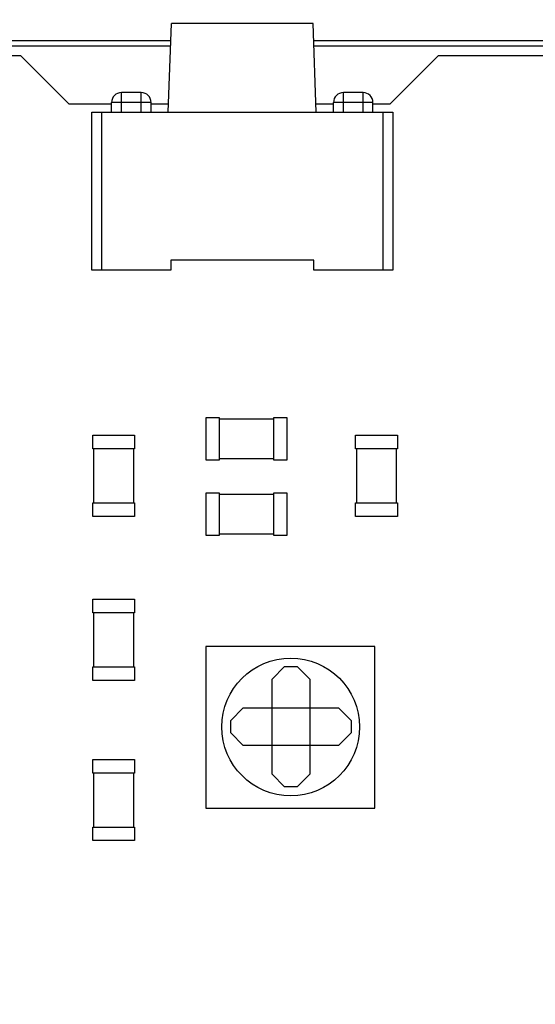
# Model space of a CAD drawing. Header units: inches. Extents: x -36 to 490, y -51 to 98.
# Tile 88 of 153: x 387 to 397, y 42 to 62. Entities that reach past the tile are written whole.
import ezdxf

# ---------------------------------------------------------------- set-up
doc = ezdxf.new("R2010")
doc.units = ezdxf.units.IN
doc.header["$LTSCALE"] = 1.21
doc.header["$MEASUREMENT"] = 0
doc.header["$PDMODE"] = 3
doc.header["$PDSIZE"] = 0.3125
doc.layers.get('0').update_dxf_attribs({"linetype": 'CONTINUOUS'})
doc.layers.get('Defpoints').update_dxf_attribs({"linetype": 'CONTINUOUS'})
doc.layers.add('DIM', color=3, linetype='CONTINUOUS')
doc.styles.get("Standard").update_dxf_attribs({"font": 'txt', "width": 0.8})
doc.dimstyles.get("Standard").update_dxf_attribs({"dimtxt": 0.15625, "dimasz": 0.1875, "dimexe": 0.125, "dimexo": 0.0625, "dimgap": 0.09, "dimtad": 0, "dimtih": 1, "dimtoh": 1, "dimzin": 4, "dimdsep": 46, "dimtxsty": 'Standard', "dimblk": '_FILLED', "dimblk1": '_FILLED', "dimblk2": '_FILLED', "dimcen": 0.09, "dimazin": 1, "dimtp": 0.01, "dimtm": 0.01, "dimtfac": 1, "dimtofl": 0, "dimtmove": 0, "dimatfit": 3, "dimldrblk": '_FILLED', "dimfxl": 1, "dimtolj": 1, "dimtzin": 4, "dimarcsym": 0})

# ---------------------------------------------------------------- blocks, each defined once
blk = doc.blocks.new('_FILLED')
at = {"color": 0, "linetype": 'ByBlock'}
blk.add_solid([(0, 0), (-1, 0.1667), (-1, -0.1667)], dxfattribs=at)
blk = doc.blocks.new('*D65')
at = {"layer": 'Defpoints', "color": 0}
for p in [(445.9, 83.388), (319.7, 47.851), (445.9, 47.789)]:
    blk.add_point(p, dxfattribs=at)
at = {"layer": 'DIM', "color": 0, "lineweight": -2}
for p, q in [((319.7, 47.914), (319.7, 83.513)), ((445.9, 47.851), (445.9, 83.513)), ((322.24, 83.388), (378.21, 83.388)), ((443.36, 83.388), (387.39, 83.388))]:
    blk.add_line(p, q, dxfattribs=at)
at = {"layer": 'DIM', "color": 0, "lineweight": -2, "xscale": 2.54, "yscale": 2.54, "zscale": 2.54, "rotation": 180}
blk.add_blockref('_FILLED', (319.7, 83.388), dxfattribs=at)
at = {"layer": 'DIM', "color": 0, "lineweight": -2, "xscale": 2.54, "yscale": 2.54, "zscale": 2.54}
blk.add_blockref('_FILLED', (445.9, 83.388), dxfattribs=at)
at = {"layer": 'DIM', "color": 0, "insert": (382.8, 83.388), "char_height": 2.5, "attachment_point": 5, "line_spacing_factor": 2.5}
blk.add_mtext('\\A1;126.20', dxfattribs=at)
blk = doc.blocks.new('*D68')
at = {"layer": 'Defpoints', "color": 0}
for p in [(406.8, 77.939), (348.8, 41.989), (406.8, 41.989)]:
    blk.add_point(p, dxfattribs=at)
at = {"layer": 'DIM', "color": 0, "lineweight": -2}
for p, q in [((348.8, 42.051), (348.8, 78.064)), ((351.34, 77.939), (374.044, 77.939)), ((404.26, 77.939), (381.557, 77.939)), ((406.8, 42.051), (406.8, 78.064))]:
    blk.add_line(p, q, dxfattribs=at)
at = {"layer": 'DIM', "color": 0, "lineweight": -2, "xscale": 2.54, "yscale": 2.54, "zscale": 2.54, "rotation": 180}
blk.add_blockref('_FILLED', (348.8, 77.939), dxfattribs=at)
at = {"layer": 'DIM', "color": 0, "lineweight": -2, "xscale": 2.54, "yscale": 2.54, "zscale": 2.54}
blk.add_blockref('_FILLED', (406.8, 77.939), dxfattribs=at)
at = {"layer": 'DIM', "color": 0, "insert": (377.8, 77.939), "char_height": 2.5, "attachment_point": 5, "line_spacing_factor": 2.5}
blk.add_mtext('\\A1;58.00', dxfattribs=at)

msp = doc.modelspace()

# ---------------------------------------------------------------- linework, layer by layer
at = {"color": 7, "linetype": 'Continuous'}
for p, q in [((389.768, 60.081), (389.831, 61.881)), ((392.706, 61.881), (389.831, 61.881)), ((392.768, 60.081), (392.706, 61.881)), ((381.622, 61.539), (389.819, 61.539)), ((392.718, 61.539), (463.93, 61.539)), ((389.815, 61.425), (381.626, 61.425)), ((464.64, 61.425), (392.721, 61.425)), ((386.78, 61.224), (384.221, 61.224)), ((387.755, 60.249), (386.78, 61.224)), ((395.238, 61.224), (394.263, 60.249)), ((417.064, 61.224), (395.238, 61.224)), ((388.818, 60.081), (388.818, 60.481)), ((389.218, 60.481), (388.818, 60.481)), ((389.218, 60.081), (389.218, 60.481)), ((393.318, 60.081), (393.318, 60.481)), ((393.718, 60.481), (393.318, 60.481)), ((393.718, 60.081), (393.718, 60.481)), ((388.618, 60.249), (387.755, 60.249)), ((388.618, 60.081), (388.618, 60.281)), ((389.418, 60.281), (388.618, 60.281)), ((389.418, 60.081), (389.418, 60.281)), ((389.774, 60.249), (389.418, 60.249)), ((393.118, 60.249), (392.763, 60.249)), ((393.118, 60.081), (393.118, 60.281)), ((393.918, 60.281), (393.118, 60.281)), ((393.918, 60.081), (393.918, 60.281)), ((394.263, 60.249), (393.918, 60.249)), ((388.218, 56.881), (388.218, 60.081)), ((388.218, 60.081), (394.318, 60.081)), ((388.418, 56.881), (388.418, 60.081)), ((394.118, 60.081), (394.118, 56.881)), ((394.318, 60.081), (394.318, 56.881)), ((389.818, 57.081), (389.818, 56.881)), ((392.718, 57.081), (389.818, 57.081)), ((392.718, 56.881), (392.718, 57.081)), ((389.818, 56.881), (388.218, 56.881)), ((394.318, 56.881), (392.718, 56.881)), ((390.529, 53.884), (390.529, 53.034)), ((390.804, 53.884), (390.529, 53.884)), ((390.804, 53.034), (390.804, 53.884)), ((391.901, 53.859), (390.804, 53.859)), ((391.901, 53.884), (391.901, 53.034)), ((392.176, 53.884), (391.901, 53.884)), ((392.176, 53.034), (392.176, 53.884)), ((388.236, 53.258), (388.236, 53.533)), ((388.236, 53.533), (389.086, 53.533)), ((389.086, 53.533), (389.086, 53.258)), ((393.564, 53.258), (393.564, 53.533)), ((393.564, 53.533), (394.414, 53.533)), ((394.414, 53.533), (394.414, 53.258)), ((389.086, 53.258), (388.236, 53.258)), ((388.261, 52.161), (388.261, 53.258)), ((389.061, 53.258), (389.061, 52.161)), ((394.414, 53.258), (393.564, 53.258)), ((393.589, 52.161), (393.589, 53.258)), ((394.389, 53.258), (394.389, 52.161)), ((390.529, 53.034), (390.804, 53.034)), ((390.804, 53.059), (391.901, 53.059)), ((391.901, 53.034), (392.176, 53.034)), ((390.529, 52.357), (390.529, 51.507)), ((390.804, 52.357), (390.529, 52.357)), ((390.804, 51.507), (390.804, 52.357)), ((391.901, 52.332), (390.804, 52.332)), ((391.901, 52.357), (391.901, 51.507)), ((392.176, 52.357), (391.901, 52.357)), ((392.176, 51.507), (392.176, 52.357)), ((388.236, 51.886), (388.236, 52.161)), ((388.236, 52.161), (389.086, 52.161)), ((389.086, 52.161), (389.086, 51.886)), ((393.564, 51.886), (393.564, 52.161)), ((393.564, 52.161), (394.414, 52.161)), ((394.414, 52.161), (394.414, 51.886)), ((389.086, 51.886), (388.236, 51.886)), ((394.414, 51.886), (393.564, 51.886)), ((390.804, 51.532), (391.901, 51.532)), ((390.529, 51.507), (390.804, 51.507)), ((391.901, 51.507), (392.176, 51.507)), ((388.236, 49.93), (388.236, 50.205)), ((388.236, 50.205), (389.086, 50.205)), ((389.086, 50.205), (389.086, 49.93)), ((389.086, 49.93), (388.236, 49.93)), ((388.261, 48.833), (388.261, 49.93)), ((389.061, 49.93), (389.061, 48.833)), ((390.527, 49.246), (390.527, 45.969)), ((393.956, 49.246), (390.527, 49.246)), ((393.956, 45.969), (393.956, 49.246)), ((388.236, 48.558), (388.236, 48.833)), ((388.236, 48.833), (389.086, 48.833)), ((389.086, 48.833), (389.086, 48.558)), ((391.873, 48.585), (392.127, 48.839)), ((392.127, 48.839), (392.381, 48.839)), ((392.381, 48.839), (392.635, 48.585)), ((389.086, 48.558), (388.236, 48.558)), ((391.873, 46.655), (391.873, 48.585)), ((392.635, 48.585), (392.635, 46.655)), ((391.035, 47.747), (391.289, 48.001)), ((391.289, 48.001), (393.219, 48.001)), ((393.219, 48.001), (393.473, 47.747)), ((391.035, 47.493), (391.035, 47.747)), ((393.473, 47.747), (393.473, 47.493)), ((391.289, 47.239), (391.035, 47.493)), ((393.473, 47.493), (393.219, 47.239)), ((393.219, 47.239), (391.289, 47.239)), ((388.236, 46.68), (388.236, 46.955)), ((388.236, 46.955), (389.086, 46.955)), ((389.086, 46.955), (389.086, 46.68)), ((389.086, 46.68), (388.236, 46.68)), ((388.261, 45.584), (388.261, 46.68)), ((389.061, 46.68), (389.061, 45.584)), ((392.127, 46.401), (391.873, 46.655)), ((392.635, 46.655), (392.381, 46.401)), ((392.381, 46.401), (392.127, 46.401)), ((390.527, 45.969), (393.956, 45.969)), ((388.236, 45.309), (388.236, 45.584)), ((388.236, 45.584), (389.086, 45.584)), ((389.086, 45.584), (389.086, 45.309)), ((389.086, 45.309), (388.236, 45.309))]:
    msp.add_line(p, q, dxfattribs=at)
msp.add_circle((392.251, 47.615), 1.397, dxfattribs=at)
for centre, start, end in [((388.818, 60.281), 90, 180), ((389.218, 60.281), 0, 90), ((393.318, 60.281), 90, 180), ((393.718, 60.281), 0, 90)]:
    msp.add_arc(centre, 0.2, start, end, dxfattribs=at)

# ---------------------------------------------------------------- dimensions: what is measured, and where the dimension line sits
at = {"layer": 'DIM'}
for base, p1, p2, picture, middle in [((445.9, 83.388), (319.7, 47.851), (445.9, 47.789), '*D65', (382.8, 83.388)), ((406.8, 77.939), (348.8, 41.989), (406.8, 41.989), '*D68', (377.8, 77.939))]:
    dim = msp.add_linear_dim(base=base, p1=p1, p2=p2, dimstyle='Standard', override={"dimtxt": 2.5, "dimasz": 2.54, "dimtih": 0, "dimtoh": 0, "dimzin": 0, "dimcen": 0.198, "dimadec": 0, "dimazin": 0, "dimtp": 0, "dimtm": 0, "dimtdec": 4, "dimtzin": 0}, dxfattribs=at)
    dim.commit()
    dim.dimension.update_dxf_attribs({"geometry": picture, "text_midpoint": middle})

doc.saveas('drawing.dxf')
